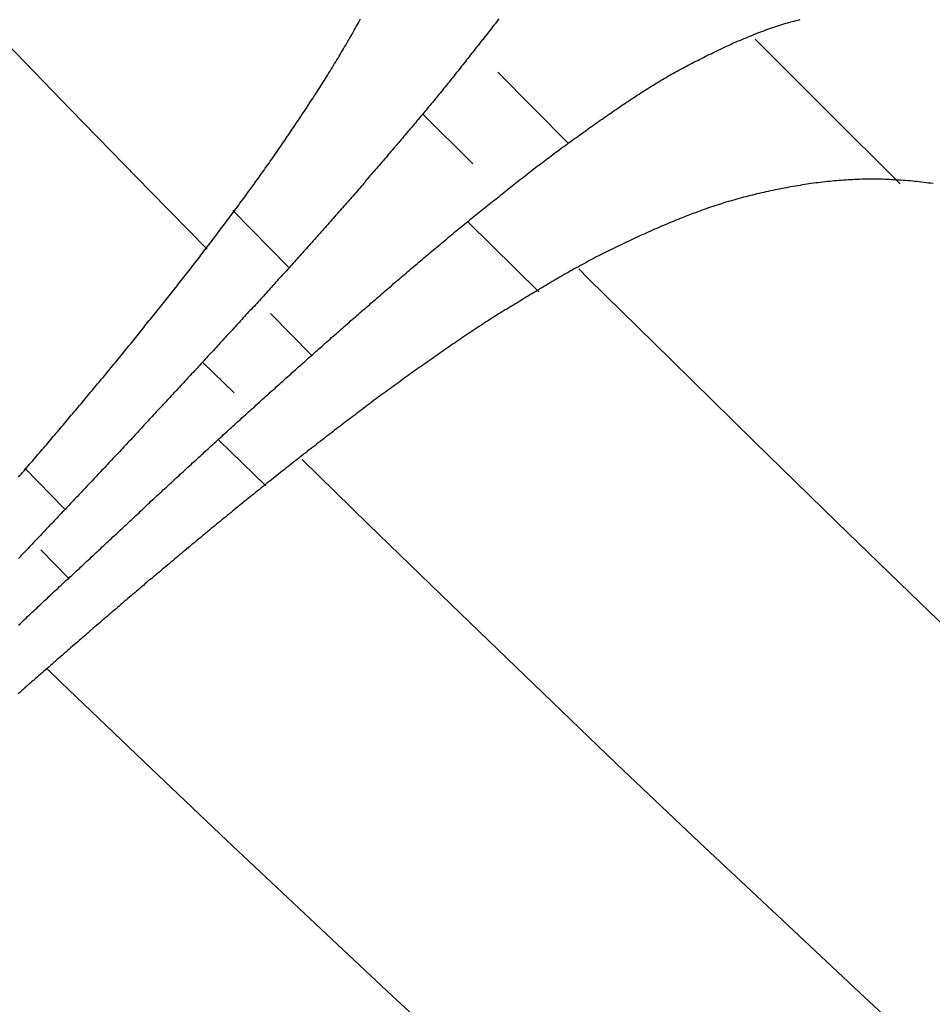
# Model space of a CAD drawing. Extents: x 2 to 87, y -108 to 11.
# Tile 26 of 210: x 21.977 to 22.251, y -80.21 to -79.914. Entities that reach past the tile are written whole.
import ezdxf

# ---------------------------------------------------------------- set-up
doc = ezdxf.new("R2010")
doc.units = 0
doc.header["$MEASUREMENT"] = 0
doc.layers.add('12', color=7, linetype='CONTINUOUS')

msp = doc.modelspace()

# ---------------------------------------------------------------- linework, layer by layer
at = {"layer": '12', "color": 62, "linetype": 'Continuous'}
for p, q in [((21.9923, -79.9413), (21.9685, -79.9167)), ((22.1979, -79.92), (22.2197, -79.9418)), ((22.1418, -79.9514), (22.1206, -79.93)), ((22.0163, -79.9658), (21.9923, -79.9413)), ((22.098, -79.9425), (22.1131, -79.9575)), ((22.2197, -79.9418), (22.2415, -79.9635)), ((22.0333, -79.9831), (22.0163, -79.9658)), ((22.0577, -79.9885), (22.041, -79.9715)), ((22.1117, -79.975), (22.1329, -79.9959)), ((22.1449, -79.989), (22.1478, -79.9919)), ((22.1478, -79.9919), (22.1727, -80.0164)), ((22.0646, -80.015), (22.0523, -80.0025)), ((22.032, -80.0172), (22.0414, -80.0263)), ((22.1727, -80.0164), (22.1976, -80.0409)), ((22.0368, -80.0405), (22.0509, -80.0542)), ((22.1976, -80.0409), (22.2226, -80.0652)), ((22.0618, -80.0463), (22.0818, -80.0658)), ((21.9904, -80.0611), (21.9785, -80.0489)), ((22.2226, -80.0652), (22.2475, -80.0894)), ((22.0818, -80.0658), (22.1066, -80.0899)), ((21.9915, -80.0818), (21.9833, -80.0734)), ((22.1066, -80.0899), (22.1315, -80.1139)), ((22.2475, -80.0894), (22.2724, -80.1134)), ((21.9852, -80.1092), (21.9893, -80.1132)), ((21.9893, -80.1132), (22.0142, -80.137)), ((22.1315, -80.1139), (22.1563, -80.1377)), ((22.0142, -80.137), (22.0392, -80.1607)), ((22.1563, -80.1377), (22.1812, -80.1613)), ((22.0392, -80.1607), (22.0641, -80.1842)), ((22.1812, -80.1613), (22.2061, -80.1847)), ((22.0641, -80.1842), (22.089, -80.2075)), ((22.2061, -80.1847), (22.2309, -80.2079)), ((22.089, -80.2075), (22.114, -80.2305)), ((22.2309, -80.2079), (22.2558, -80.2308))]:
    msp.add_line(p, q, dxfattribs=at)
for points in [[(22.0671, -79.9346), (22.0674, -79.9341), (22.0678, -79.9335), (22.0681, -79.933), (22.0685, -79.9324), (22.0688, -79.9319), (22.0692, -79.9313), (22.0695, -79.9308), (22.0698, -79.9302), (22.0702, -79.9297), (22.0705, -79.9291), (22.0709, -79.9286), (22.0712, -79.928), (22.0715, -79.9274), (22.0719, -79.9269), (22.0722, -79.9263), (22.0726, -79.9258), (22.0729, -79.9252), (22.0732, -79.9247), (22.0735, -79.9241), (22.0739, -79.9235), (22.0742, -79.923), (22.0745, -79.9224), (22.0749, -79.9219), (22.0752, -79.9213), (22.0755, -79.9207), (22.0758, -79.9202), (22.0761, -79.9196), (22.0765, -79.919), (22.0768, -79.9185), (22.0771, -79.9179), (22.0774, -79.9173), (22.0777, -79.9168), (22.078, -79.9162), (22.0784, -79.9156), (22.0787, -79.9151), (22.079, -79.9145), (22.0793, -79.9139)], [(22.1209, -79.9139), (22.1205, -79.9144), (22.1202, -79.9149), (22.1198, -79.9154), (22.1194, -79.9158), (22.119, -79.9163), (22.1187, -79.9168), (22.1183, -79.9173), (22.1179, -79.9178), (22.1176, -79.9182), (22.1172, -79.9187), (22.1168, -79.9192), (22.1164, -79.9197), (22.1161, -79.9202), (22.1157, -79.9206), (22.1153, -79.9211), (22.115, -79.9216), (22.1146, -79.9221), (22.1142, -79.9225), (22.1138, -79.923), (22.1135, -79.9235), (22.1131, -79.924), (22.1127, -79.9244), (22.1123, -79.9249)], [(22.1987, -79.9181), (22.1993, -79.9179), (22.1999, -79.9177), (22.2005, -79.9175), (22.2011, -79.9172), (22.2017, -79.917), (22.2023, -79.9168), (22.2029, -79.9166), (22.2035, -79.9164), (22.2041, -79.9162), (22.2047, -79.916), (22.2053, -79.9158), (22.2059, -79.9156), (22.2065, -79.9154), (22.2071, -79.9152), (22.2077, -79.9151), (22.2083, -79.9149), (22.209, -79.9147), (22.2096, -79.9146), (22.2102, -79.9144), (22.2108, -79.9143), (22.2114, -79.9141)], [(22.1436, -79.9499), (22.1442, -79.9496), (22.1447, -79.9492), (22.1452, -79.9488), (22.1457, -79.9485), (22.1462, -79.9481), (22.1468, -79.9477), (22.1473, -79.9474), (22.1478, -79.947), (22.1483, -79.9466), (22.1488, -79.9463), (22.1494, -79.9459), (22.1499, -79.9455), (22.1504, -79.9452), (22.1509, -79.9448), (22.1514, -79.9444), (22.152, -79.9441), (22.1525, -79.9437), (22.153, -79.9434), (22.1535, -79.943), (22.1541, -79.9426), (22.1546, -79.9423), (22.1551, -79.9419), (22.1556, -79.9415), (22.1562, -79.9412), (22.1567, -79.9408), (22.1572, -79.9405), (22.1577, -79.9401), (22.1583, -79.9397), (22.1588, -79.9394), (22.1593, -79.939), (22.1599, -79.9387), (22.1604, -79.9383), (22.1609, -79.938), (22.1615, -79.9376), (22.162, -79.9373), (22.1625, -79.9369), (22.1631, -79.9366), (22.1636, -79.9362), (22.1641, -79.9359), (22.1647, -79.9355), (22.1652, -79.9352), (22.1657, -79.9349), (22.1663, -79.9345), (22.1668, -79.9342), (22.1674, -79.9339), (22.1679, -79.9335), (22.1684, -79.9332), (22.169, -79.9329), (22.1695, -79.9325), (22.1701, -79.9322), (22.1706, -79.9319), (22.1712, -79.9316), (22.1717, -79.9312), (22.1723, -79.9309), (22.1728, -79.9306), (22.1734, -79.9303), (22.1739, -79.93), (22.1745, -79.9297), (22.175, -79.9294), (22.1756, -79.9291), (22.1762, -79.9288), (22.1767, -79.9285), (22.1773, -79.9282), (22.1778, -79.9279), (22.1784, -79.9276), (22.179, -79.9273), (22.1795, -79.927), (22.1801, -79.9267), (22.1807, -79.9265), (22.1812, -79.9262), (22.1818, -79.9259), (22.1824, -79.9256), (22.1829, -79.9253), (22.1835, -79.925), (22.1841, -79.9247), (22.1847, -79.9245), (22.1852, -79.9242), (22.1858, -79.9239), (22.1864, -79.9236), (22.187, -79.9233), (22.1875, -79.9231), (22.1881, -79.9228), (22.1887, -79.9225), (22.1893, -79.9222), (22.1899, -79.922), (22.1905, -79.9217), (22.191, -79.9214), (22.1916, -79.9211), (22.1922, -79.9209), (22.1928, -79.9206), (22.1934, -79.9204), (22.194, -79.9201), (22.1946, -79.9198), (22.1952, -79.9196), (22.1958, -79.9193), (22.1963, -79.9191), (22.1969, -79.9189), (22.1975, -79.9186), (22.1981, -79.9184), (22.1987, -79.9181)], [(22.1123, -79.9249), (22.112, -79.9254), (22.1116, -79.9259), (22.1112, -79.9263), (22.1109, -79.9268), (22.1105, -79.9273), (22.1101, -79.9278), (22.1097, -79.9282), (22.1094, -79.9287), (22.109, -79.9292), (22.1086, -79.9297), (22.1082, -79.9301), (22.1078, -79.9306), (22.1075, -79.9311), (22.1071, -79.9316), (22.1067, -79.932), (22.1063, -79.9325), (22.106, -79.933), (22.1056, -79.9334), (22.1052, -79.9339), (22.1048, -79.9344), (22.1044, -79.9348), (22.1041, -79.9353), (22.1037, -79.9358), (22.1033, -79.9363), (22.1029, -79.9367), (22.1025, -79.9372), (22.1021, -79.9377), (22.1018, -79.9381), (22.1014, -79.9386), (22.101, -79.9391), (22.1006, -79.9395), (22.1002, -79.94), (22.0998, -79.9404), (22.0994, -79.9409), (22.0991, -79.9414), (22.0987, -79.9418), (22.0983, -79.9423), (22.0979, -79.9428), (22.0975, -79.9432), (22.0971, -79.9437), (22.0967, -79.9442), (22.0963, -79.9446), (22.096, -79.9451), (22.0956, -79.9455), (22.0952, -79.946), (22.0948, -79.9465), (22.0944, -79.9469), (22.094, -79.9474), (22.0936, -79.9478), (22.0932, -79.9483), (22.0928, -79.9488), (22.0924, -79.9492), (22.0921, -79.9497), (22.0917, -79.9501), (22.0913, -79.9506), (22.0909, -79.9511), (22.0905, -79.9515), (22.0901, -79.952), (22.0897, -79.9524), (22.0893, -79.9529), (22.0889, -79.9534), (22.0885, -79.9538), (22.0881, -79.9543), (22.0877, -79.9547), (22.0874, -79.9552), (22.087, -79.9557), (22.0866, -79.9561), (22.0862, -79.9566), (22.0858, -79.957), (22.0854, -79.9575), (22.085, -79.958), (22.0846, -79.9584), (22.0842, -79.9589), (22.0838, -79.9593), (22.0834, -79.9598), (22.083, -79.9602), (22.0826, -79.9607), (22.0822, -79.9611), (22.0818, -79.9616), (22.0814, -79.9621), (22.081, -79.9625), (22.0807, -79.963), (22.0803, -79.9634), (22.0799, -79.9639), (22.0795, -79.9643), (22.0791, -79.9648), (22.0787, -79.9652), (22.0783, -79.9657), (22.0779, -79.9662), (22.0775, -79.9666), (22.0771, -79.9671), (22.0767, -79.9675), (22.0763, -79.968), (22.0759, -79.9684), (22.0755, -79.9689), (22.0751, -79.9693), (22.0747, -79.9698), (22.0743, -79.9702), (22.0739, -79.9707), (22.0735, -79.9711)], [(22.0295, -79.9874), (22.0299, -79.9869), (22.0303, -79.9864), (22.0307, -79.9859), (22.0311, -79.9854), (22.0314, -79.9849), (22.0318, -79.9844), (22.0322, -79.9838), (22.0326, -79.9833), (22.033, -79.9828), (22.0334, -79.9823), (22.0338, -79.9818), (22.0342, -79.9813), (22.0346, -79.9808), (22.035, -79.9802), (22.0354, -79.9797), (22.0358, -79.9792), (22.0362, -79.9787), (22.0365, -79.9782), (22.0369, -79.9777), (22.0373, -79.9771), (22.0377, -79.9766), (22.0381, -79.9761), (22.0385, -79.9756), (22.0389, -79.9751), (22.0393, -79.9745), (22.0397, -79.974), (22.0401, -79.9735), (22.0404, -79.973), (22.0408, -79.9725), (22.0412, -79.972), (22.0416, -79.9714), (22.042, -79.9709), (22.0424, -79.9704), (22.0428, -79.9699), (22.0431, -79.9693), (22.0435, -79.9688), (22.0439, -79.9683), (22.0443, -79.9678), (22.0447, -79.9673), (22.0451, -79.9667), (22.0454, -79.9662), (22.0458, -79.9657), (22.0462, -79.9652), (22.0466, -79.9646), (22.047, -79.9641), (22.0474, -79.9636), (22.0477, -79.9631), (22.0481, -79.9625), (22.0485, -79.962), (22.0489, -79.9615), (22.0492, -79.961), (22.0496, -79.9604), (22.05, -79.9599), (22.0504, -79.9594), (22.0507, -79.9588), (22.0511, -79.9583), (22.0515, -79.9578), (22.0519, -79.9573), (22.0522, -79.9567), (22.0526, -79.9562), (22.053, -79.9557), (22.0534, -79.9551), (22.0537, -79.9546), (22.0541, -79.9541), (22.0545, -79.9535), (22.0548, -79.953), (22.0552, -79.9525), (22.0556, -79.9519), (22.0559, -79.9514), (22.0563, -79.9509), (22.0567, -79.9503), (22.057, -79.9498), (22.0574, -79.9492), (22.0578, -79.9487), (22.0581, -79.9482), (22.0585, -79.9476), (22.0588, -79.9471), (22.0592, -79.9466), (22.0596, -79.946), (22.0599, -79.9455), (22.0603, -79.9449), (22.0607, -79.9444), (22.061, -79.9439), (22.0614, -79.9433), (22.0617, -79.9428), (22.0621, -79.9422), (22.0625, -79.9417), (22.0628, -79.9412), (22.0632, -79.9406), (22.0635, -79.9401), (22.0639, -79.9395), (22.0642, -79.939), (22.0646, -79.9384), (22.065, -79.9379), (22.0653, -79.9373), (22.0657, -79.9368), (22.066, -79.9363), (22.0664, -79.9357), (22.0667, -79.9352), (22.0671, -79.9346)], [(22.0941, -79.9894), (22.0945, -79.989), (22.095, -79.9886), (22.0955, -79.9882), (22.096, -79.9878), (22.0965, -79.9874), (22.0969, -79.987), (22.0974, -79.9866), (22.0979, -79.9862), (22.0984, -79.9857), (22.0989, -79.9853), (22.0994, -79.9849), (22.0999, -79.9845), (22.1003, -79.9841), (22.1008, -79.9837), (22.1013, -79.9833), (22.1018, -79.9829), (22.1023, -79.9825), (22.1028, -79.9821), (22.1033, -79.9817), (22.1037, -79.9813), (22.1042, -79.9809), (22.1047, -79.9805), (22.1052, -79.9801), (22.1057, -79.9796), (22.1062, -79.9792), (22.1067, -79.9788), (22.1072, -79.9784), (22.1076, -79.978), (22.1081, -79.9776), (22.1086, -79.9772), (22.1091, -79.9768), (22.1096, -79.9764), (22.1101, -79.976), (22.1106, -79.9756), (22.1111, -79.9752), (22.1116, -79.9748), (22.1121, -79.9744), (22.1125, -79.974), (22.113, -79.9736), (22.1135, -79.9732), (22.114, -79.9728), (22.1145, -79.9724), (22.115, -79.972), (22.1155, -79.9716), (22.116, -79.9712), (22.1165, -79.9708), (22.117, -79.9704), (22.1175, -79.97), (22.118, -79.9696), (22.1185, -79.9692), (22.119, -79.9688), (22.1195, -79.9684), (22.12, -79.9681), (22.1205, -79.9677), (22.121, -79.9673), (22.1214, -79.9669), (22.1219, -79.9665), (22.1224, -79.9661), (22.1229, -79.9657), (22.1234, -79.9653), (22.1239, -79.9649), (22.1244, -79.9645), (22.1249, -79.9641), (22.1254, -79.9637), (22.1259, -79.9633), (22.1264, -79.9629), (22.1269, -79.9625), (22.1274, -79.9621), (22.1279, -79.9618), (22.1284, -79.9614), (22.1289, -79.961), (22.1294, -79.9606), (22.1299, -79.9602), (22.1304, -79.9598), (22.1309, -79.9594), (22.1314, -79.959), (22.1319, -79.9586), (22.1324, -79.9582), (22.1329, -79.9579), (22.1334, -79.9575), (22.134, -79.9571), (22.1345, -79.9567), (22.135, -79.9563), (22.1355, -79.9559), (22.136, -79.9556), (22.1365, -79.9552), (22.137, -79.9548), (22.1375, -79.9544), (22.138, -79.954), (22.1385, -79.9537), (22.139, -79.9533), (22.1395, -79.9529), (22.14, -79.9525), (22.1406, -79.9522), (22.1411, -79.9518), (22.1416, -79.9514), (22.1421, -79.951), (22.1426, -79.9507), (22.1431, -79.9503), (22.1436, -79.9499)], [(22.241, -79.9624), (22.2403, -79.9623), (22.2396, -79.9623), (22.239, -79.9623), (22.2383, -79.9622), (22.2376, -79.9622), (22.2369, -79.9622), (22.2362, -79.9621), (22.2355, -79.9621), (22.2348, -79.9621), (22.2341, -79.9621), (22.2334, -79.9621), (22.2328, -79.9621), (22.2321, -79.9621), (22.2314, -79.9621), (22.2307, -79.9621), (22.23, -79.9621), (22.2293, -79.9622), (22.2286, -79.9622), (22.2279, -79.9622), (22.2273, -79.9623), (22.2266, -79.9623), (22.2259, -79.9623), (22.2252, -79.9624), (22.2245, -79.9624), (22.2238, -79.9625), (22.2231, -79.9625), (22.2224, -79.9626), (22.2217, -79.9626), (22.2211, -79.9627), (22.2204, -79.9628), (22.2197, -79.9628), (22.219, -79.9629), (22.2183, -79.963), (22.2176, -79.9631), (22.2169, -79.9632), (22.2162, -79.9632), (22.2155, -79.9633), (22.2148, -79.9634), (22.2141, -79.9635), (22.2135, -79.9636), (22.2128, -79.9637), (22.2121, -79.9638), (22.2114, -79.964), (22.2107, -79.9641), (22.21, -79.9642), (22.2093, -79.9643), (22.2086, -79.9644), (22.208, -79.9645), (22.2073, -79.9647), (22.2066, -79.9648), (22.2059, -79.9649), (22.2052, -79.9651), (22.2045, -79.9652), (22.2039, -79.9653), (22.2032, -79.9655), (22.2025, -79.9656), (22.2018, -79.9658), (22.2011, -79.9659), (22.2005, -79.9661), (22.1998, -79.9662), (22.1991, -79.9664), (22.1984, -79.9665), (22.1978, -79.9667), (22.1971, -79.9669), (22.1964, -79.967), (22.1958, -79.9672), (22.1951, -79.9674), (22.1944, -79.9675), (22.1938, -79.9677), (22.1931, -79.9679), (22.1924, -79.9681), (22.1918, -79.9683), (22.1911, -79.9685), (22.1904, -79.9687), (22.1898, -79.9688), (22.1891, -79.969), (22.1885, -79.9692), (22.1878, -79.9695), (22.1871, -79.9697), (22.1865, -79.9699), (22.1858, -79.9701), (22.1852, -79.9703), (22.1845, -79.9705), (22.1839, -79.9707), (22.1832, -79.971), (22.1826, -79.9712), (22.1819, -79.9714), (22.1813, -79.9717), (22.1806, -79.9719), (22.18, -79.9722), (22.1793, -79.9724), (22.1787, -79.9726), (22.178, -79.9729), (22.1774, -79.9731), (22.1767, -79.9734), (22.1761, -79.9737), (22.1754, -79.9739), (22.1748, -79.9742), (22.1741, -79.9744), (22.1735, -79.9747)], [(22.2514, -79.9634), (22.2507, -79.9633), (22.25, -79.9633), (22.2493, -79.9632), (22.2486, -79.9631), (22.2479, -79.963), (22.2472, -79.9629), (22.2465, -79.9628), (22.2458, -79.9628), (22.2452, -79.9627), (22.2445, -79.9626), (22.2438, -79.9626), (22.2431, -79.9625), (22.2424, -79.9625), (22.2417, -79.9624), (22.241, -79.9624)], [(22.0735, -79.9711), (22.0731, -79.9716), (22.0727, -79.972), (22.0723, -79.9725), (22.0719, -79.9729), (22.0715, -79.9734), (22.0711, -79.9739), (22.0707, -79.9743), (22.0703, -79.9748), (22.0699, -79.9752), (22.0695, -79.9757), (22.0691, -79.9761), (22.0687, -79.9766), (22.0683, -79.977), (22.0679, -79.9775), (22.0675, -79.9779), (22.0671, -79.9784), (22.0667, -79.9788), (22.0663, -79.9793), (22.0659, -79.9797), (22.0655, -79.9802), (22.0651, -79.9806), (22.0647, -79.9811), (22.0643, -79.9815), (22.0639, -79.982), (22.0635, -79.9824), (22.0631, -79.9829), (22.0627, -79.9833), (22.0623, -79.9837), (22.0619, -79.9842), (22.0615, -79.9846), (22.0611, -79.9851), (22.0607, -79.9855), (22.0603, -79.986), (22.0599, -79.9864), (22.0595, -79.9869), (22.0591, -79.9873), (22.0587, -79.9878), (22.0583, -79.9882), (22.0579, -79.9887), (22.0575, -79.9891), (22.0571, -79.9896), (22.0567, -79.99), (22.0562, -79.9905), (22.0558, -79.9909), (22.0554, -79.9914), (22.055, -79.9918), (22.0546, -79.9922), (22.0542, -79.9927), (22.0538, -79.9931), (22.0534, -79.9936), (22.053, -79.994), (22.0526, -79.9945), (22.0522, -79.9949), (22.0518, -79.9954), (22.0514, -79.9958), (22.051, -79.9963), (22.0506, -79.9967), (22.0502, -79.9972), (22.0498, -79.9976), (22.0494, -79.998), (22.049, -79.9985), (22.0486, -79.9989), (22.0482, -79.9994), (22.0478, -79.9998), (22.0474, -80.0003), (22.0469, -80.0007), (22.0465, -80.0012), (22.0461, -80.0016), (22.0457, -80.002), (22.0453, -80.0025), (22.0449, -80.0029), (22.0445, -80.0034), (22.0441, -80.0038), (22.0437, -80.0043), (22.0433, -80.0047), (22.0429, -80.0052), (22.0425, -80.0056), (22.0421, -80.006), (22.0417, -80.0065), (22.0413, -80.0069), (22.0409, -80.0074), (22.0405, -80.0078), (22.04, -80.0083), (22.0396, -80.0087), (22.0392, -80.0091), (22.0388, -80.0096), (22.0384, -80.01), (22.038, -80.0105), (22.0376, -80.0109), (22.0372, -80.0113), (22.0368, -80.0118), (22.0364, -80.0122), (22.036, -80.0127), (22.0356, -80.0131), (22.0352, -80.0136), (22.0348, -80.014), (22.0344, -80.0144), (22.0339, -80.0149), (22.0335, -80.0153), (22.0331, -80.0158)], [(22.1735, -79.9747), (22.1728, -79.975), (22.1722, -79.9752), (22.1716, -79.9755), (22.1709, -79.9758), (22.1703, -79.976), (22.1696, -79.9763), (22.169, -79.9766), (22.1684, -79.9769), (22.1677, -79.9771), (22.1671, -79.9774), (22.1665, -79.9777), (22.1658, -79.978), (22.1652, -79.9783), (22.1646, -79.9786), (22.1639, -79.9788), (22.1633, -79.9791), (22.1627, -79.9794), (22.162, -79.9797), (22.1614, -79.98), (22.1608, -79.9803), (22.1602, -79.9806), (22.1595, -79.9809), (22.1589, -79.9812), (22.1583, -79.9815), (22.1577, -79.9818), (22.157, -79.9821), (22.1564, -79.9824), (22.1558, -79.9827), (22.1552, -79.983), (22.1545, -79.9833), (22.1539, -79.9836), (22.1533, -79.9839), (22.1527, -79.9842), (22.1521, -79.9845), (22.1515, -79.9848), (22.1509, -79.9851), (22.1502, -79.9854), (22.1496, -79.9858), (22.149, -79.9861), (22.1484, -79.9864), (22.1478, -79.9867), (22.1472, -79.9871), (22.1466, -79.9874), (22.146, -79.9877), (22.1454, -79.988), (22.1448, -79.9884), (22.1441, -79.9887), (22.1435, -79.989), (22.1429, -79.9894), (22.1423, -79.9897), (22.1417, -79.9901), (22.1411, -79.9904), (22.1405, -79.9907), (22.1399, -79.9911), (22.1393, -79.9914), (22.1387, -79.9918), (22.1381, -79.9921), (22.1375, -79.9925), (22.1369, -79.9928), (22.1363, -79.9932), (22.1357, -79.9935), (22.1352, -79.9939), (22.1346, -79.9942), (22.134, -79.9946), (22.1334, -79.9949), (22.1328, -79.9953), (22.1322, -79.9957), (22.1316, -79.996), (22.131, -79.9964), (22.1304, -79.9967), (22.1298, -79.9971), (22.1292, -79.9974), (22.1286, -79.9978), (22.128, -79.9982), (22.1275, -79.9985), (22.1269, -79.9989), (22.1263, -79.9993), (22.1257, -79.9996), (22.1251, -80), (22.1245, -80.0003), (22.1239, -80.0007), (22.1234, -80.0011), (22.1228, -80.0014), (22.1222, -80.0018), (22.1216, -80.0022), (22.121, -80.0025), (22.1204, -80.0029), (22.1198, -80.0033), (22.1193, -80.0036), (22.1187, -80.004), (22.1181, -80.0044), (22.1175, -80.0048), (22.1169, -80.0051), (22.1164, -80.0055), (22.1158, -80.0059), (22.1152, -80.0063), (22.1146, -80.0066), (22.1141, -80.007), (22.1135, -80.0074), (22.1129, -80.0078)], [(21.9887, -80.0375), (21.9891, -80.037), (21.9895, -80.0365), (21.99, -80.036), (21.9904, -80.0355), (21.9908, -80.035), (21.9912, -80.0345), (21.9916, -80.034), (21.992, -80.0335), (21.9924, -80.033), (21.9929, -80.0325), (21.9933, -80.032), (21.9937, -80.0316), (21.9941, -80.0311), (21.9945, -80.0306), (21.9949, -80.0301), (21.9954, -80.0296), (21.9958, -80.0291), (21.9962, -80.0286), (21.9966, -80.0281), (21.997, -80.0276), (21.9974, -80.0271), (21.9978, -80.0266), (21.9982, -80.0261), (21.9987, -80.0256), (21.9991, -80.0251), (21.9995, -80.0246), (21.9999, -80.0241), (22.0003, -80.0236), (22.0007, -80.0232), (22.0011, -80.0227), (22.0015, -80.0222), (22.002, -80.0217), (22.0024, -80.0212), (22.0028, -80.0207), (22.0032, -80.0202), (22.0036, -80.0197), (22.004, -80.0192), (22.0044, -80.0187), (22.0048, -80.0182), (22.0052, -80.0177), (22.0057, -80.0172), (22.0061, -80.0167), (22.0065, -80.0162), (22.0069, -80.0157), (22.0073, -80.0152), (22.0077, -80.0147), (22.0081, -80.0142), (22.0085, -80.0137), (22.0089, -80.0132), (22.0093, -80.0127), (22.0097, -80.0122), (22.0102, -80.0117), (22.0106, -80.0112), (22.011, -80.0107), (22.0114, -80.0102), (22.0118, -80.0097), (22.0122, -80.0092), (22.0126, -80.0087), (22.013, -80.0082), (22.0134, -80.0077), (22.0138, -80.0072), (22.0142, -80.0067), (22.0146, -80.0062), (22.015, -80.0057), (22.0154, -80.0052), (22.0158, -80.0047), (22.0163, -80.0042), (22.0167, -80.0037), (22.0171, -80.0032), (22.0175, -80.0027), (22.0179, -80.0022), (22.0183, -80.0017), (22.0187, -80.0011), (22.0191, -80.0006), (22.0195, -80.0001), (22.0199, -79.9996), (22.0203, -79.9991), (22.0207, -79.9986), (22.0211, -79.9981), (22.0215, -79.9976), (22.0219, -79.9971), (22.0223, -79.9966), (22.0227, -79.9961), (22.0231, -79.9956), (22.0235, -79.9951), (22.0239, -79.9946), (22.0243, -79.9941), (22.0247, -79.9935), (22.0251, -79.993), (22.0255, -79.9925), (22.0259, -79.992), (22.0263, -79.9915), (22.0267, -79.991), (22.0271, -79.9905), (22.0275, -79.99), (22.0279, -79.9895), (22.0283, -79.989), (22.0287, -79.9884), (22.0291, -79.9879), (22.0295, -79.9874)], [(22.0466, -80.0312), (22.0471, -80.0308), (22.0476, -80.0304), (22.048, -80.0299), (22.0485, -80.0295), (22.049, -80.0291), (22.0494, -80.0287), (22.0499, -80.0282), (22.0504, -80.0278), (22.0508, -80.0274), (22.0513, -80.027), (22.0518, -80.0266), (22.0522, -80.0261), (22.0527, -80.0257), (22.0532, -80.0253), (22.0537, -80.0249), (22.0541, -80.0244), (22.0546, -80.024), (22.0551, -80.0236), (22.0555, -80.0232), (22.056, -80.0228), (22.0565, -80.0223), (22.0569, -80.0219), (22.0574, -80.0215), (22.0579, -80.0211), (22.0584, -80.0207), (22.0588, -80.0202), (22.0593, -80.0198), (22.0598, -80.0194), (22.0602, -80.019), (22.0607, -80.0185), (22.0612, -80.0181), (22.0617, -80.0177), (22.0621, -80.0173), (22.0626, -80.0169), (22.0631, -80.0164), (22.0635, -80.016), (22.064, -80.0156), (22.0645, -80.0152), (22.065, -80.0148), (22.0654, -80.0144), (22.0659, -80.0139), (22.0664, -80.0135), (22.0668, -80.0131), (22.0673, -80.0127), (22.0678, -80.0123), (22.0683, -80.0118), (22.0687, -80.0114), (22.0692, -80.011), (22.0697, -80.0106), (22.0702, -80.0102), (22.0706, -80.0097), (22.0711, -80.0093), (22.0716, -80.0089), (22.0721, -80.0085), (22.0725, -80.0081), (22.073, -80.0077), (22.0735, -80.0072), (22.074, -80.0068), (22.0744, -80.0064), (22.0749, -80.006), (22.0754, -80.0056), (22.0759, -80.0052), (22.0763, -80.0047), (22.0768, -80.0043), (22.0773, -80.0039), (22.0778, -80.0035), (22.0782, -80.0031), (22.0787, -80.0027), (22.0792, -80.0022), (22.0797, -80.0018), (22.0801, -80.0014), (22.0806, -80.001), (22.0811, -80.0006), (22.0816, -80.0002), (22.0821, -79.9998), (22.0825, -79.9993), (22.083, -79.9989), (22.0835, -79.9985), (22.084, -79.9981), (22.0844, -79.9977), (22.0849, -79.9973), (22.0854, -79.9969), (22.0859, -79.9964), (22.0864, -79.996), (22.0868, -79.9956), (22.0873, -79.9952), (22.0878, -79.9948), (22.0883, -79.9944), (22.0888, -79.994), (22.0892, -79.9935), (22.0897, -79.9931), (22.0902, -79.9927), (22.0907, -79.9923), (22.0912, -79.9919), (22.0916, -79.9915), (22.0921, -79.9911), (22.0926, -79.9907), (22.0931, -79.9903), (22.0936, -79.9898), (22.0941, -79.9894)], [(22.1129, -80.0078), (22.1123, -80.0082), (22.1118, -80.0085), (22.1112, -80.0089), (22.1106, -80.0093), (22.11, -80.0097), (22.1095, -80.0101), (22.1089, -80.0105), (22.1083, -80.0109), (22.1078, -80.0113), (22.1072, -80.0116), (22.1066, -80.012), (22.1061, -80.0124), (22.1055, -80.0128), (22.1049, -80.0132), (22.1044, -80.0136), (22.1038, -80.014), (22.1032, -80.0144), (22.1027, -80.0148), (22.1021, -80.0152), (22.1015, -80.0156), (22.101, -80.016), (22.1004, -80.0164), (22.0998, -80.0168), (22.0993, -80.0172), (22.0987, -80.0176), (22.0981, -80.018), (22.0976, -80.0184), (22.097, -80.0187), (22.0965, -80.0191), (22.0959, -80.0195), (22.0953, -80.0199), (22.0948, -80.0203), (22.0942, -80.0207), (22.0937, -80.0211), (22.0931, -80.0215), (22.0925, -80.0219), (22.092, -80.0223), (22.0914, -80.0228), (22.0909, -80.0232), (22.0903, -80.0236), (22.0897, -80.024), (22.0892, -80.0244), (22.0886, -80.0248), (22.0881, -80.0252), (22.0875, -80.0256), (22.087, -80.026), (22.0864, -80.0264), (22.0858, -80.0268), (22.0853, -80.0272), (22.0847, -80.0276), (22.0842, -80.028), (22.0836, -80.0284), (22.0831, -80.0288), (22.0825, -80.0293), (22.082, -80.0297), (22.0814, -80.0301), (22.0809, -80.0305), (22.0803, -80.0309), (22.0798, -80.0313), (22.0792, -80.0317), (22.0787, -80.0321), (22.0781, -80.0325), (22.0776, -80.033), (22.077, -80.0334), (22.0765, -80.0338), (22.0759, -80.0342), (22.0754, -80.0346), (22.0748, -80.035), (22.0743, -80.0354), (22.0737, -80.0359), (22.0732, -80.0363), (22.0726, -80.0367), (22.0721, -80.0371), (22.0715, -80.0375), (22.071, -80.038), (22.0705, -80.0384), (22.0699, -80.0388), (22.0694, -80.0392), (22.0688, -80.0396), (22.0683, -80.0401), (22.0677, -80.0405), (22.0672, -80.0409), (22.0666, -80.0413), (22.0661, -80.0417), (22.0656, -80.0422), (22.065, -80.0426), (22.0645, -80.043), (22.0639, -80.0434), (22.0634, -80.0438), (22.0629, -80.0443), (22.0623, -80.0447), (22.0618, -80.0451), (22.0612, -80.0455), (22.0607, -80.046), (22.0602, -80.0464), (22.0596, -80.0468), (22.0591, -80.0472), (22.0585, -80.0477), (22.058, -80.0481), (22.0575, -80.0485)], [(22.0331, -80.0158), (22.0327, -80.0162), (22.0323, -80.0167), (22.0319, -80.0171), (22.0315, -80.0175), (22.0311, -80.018), (22.0307, -80.0184), (22.0303, -80.0189), (22.0299, -80.0193), (22.0295, -80.0197), (22.0291, -80.0202), (22.0286, -80.0206), (22.0282, -80.0211), (22.0278, -80.0215), (22.0274, -80.0219), (22.027, -80.0224), (22.0266, -80.0228), (22.0262, -80.0233), (22.0258, -80.0237), (22.0254, -80.0241), (22.025, -80.0246), (22.0246, -80.025), (22.0242, -80.0255), (22.0238, -80.0259), (22.0233, -80.0263), (22.0229, -80.0268), (22.0225, -80.0272), (22.0221, -80.0277), (22.0217, -80.0281), (22.0213, -80.0285), (22.0209, -80.029), (22.0205, -80.0294), (22.0201, -80.0298), (22.0197, -80.0303), (22.0193, -80.0307), (22.0188, -80.0312), (22.0184, -80.0316), (22.018, -80.032), (22.0176, -80.0325), (22.0172, -80.0329), (22.0168, -80.0334), (22.0164, -80.0338), (22.016, -80.0342), (22.0156, -80.0347), (22.0152, -80.0351), (22.0148, -80.0355), (22.0143, -80.036), (22.0139, -80.0364), (22.0135, -80.0369), (22.0131, -80.0373), (22.0127, -80.0377), (22.0123, -80.0382), (22.0119, -80.0386), (22.0115, -80.039), (22.0111, -80.0395), (22.0107, -80.0399), (22.0103, -80.0404), (22.0098, -80.0408), (22.0094, -80.0412), (22.009, -80.0417), (22.0086, -80.0421), (22.0082, -80.0425), (22.0078, -80.043), (22.0074, -80.0434), (22.007, -80.0439), (22.0066, -80.0443), (22.0062, -80.0447), (22.0057, -80.0452), (22.0053, -80.0456), (22.0049, -80.046), (22.0045, -80.0465), (22.0041, -80.0469), (22.0037, -80.0473), (22.0033, -80.0478), (22.0029, -80.0482), (22.0025, -80.0487), (22.0021, -80.0491), (22.0016, -80.0495), (22.0012, -80.05), (22.0008, -80.0504), (22.0004, -80.0508), (22, -80.0513), (21.9996, -80.0517), (21.9992, -80.0521), (21.9988, -80.0526), (21.9984, -80.053), (21.998, -80.0534), (21.9975, -80.0539), (21.9971, -80.0543), (21.9967, -80.0548), (21.9963, -80.0552), (21.9959, -80.0556), (21.9955, -80.0561), (21.9951, -80.0565), (21.9947, -80.0569), (21.9943, -80.0574), (21.9938, -80.0578), (21.9934, -80.0582), (21.993, -80.0587), (21.9926, -80.0591), (21.9922, -80.0595)], [(22.0004, -80.0738), (22.0008, -80.0734), (22.0013, -80.073), (22.0017, -80.0725), (22.0022, -80.0721), (22.0026, -80.0717), (22.0031, -80.0712), (22.0036, -80.0708), (22.004, -80.0704), (22.0045, -80.07), (22.0049, -80.0695), (22.0054, -80.0691), (22.0059, -80.0687), (22.0063, -80.0683), (22.0068, -80.0678), (22.0072, -80.0674), (22.0077, -80.067), (22.0082, -80.0665), (22.0086, -80.0661), (22.0091, -80.0657), (22.0095, -80.0653), (22.01, -80.0648), (22.0105, -80.0644), (22.0109, -80.064), (22.0114, -80.0635), (22.0118, -80.0631), (22.0123, -80.0627), (22.0128, -80.0623), (22.0132, -80.0618), (22.0137, -80.0614), (22.0141, -80.061), (22.0146, -80.0606), (22.0151, -80.0601), (22.0155, -80.0597), (22.016, -80.0593), (22.0164, -80.0588), (22.0169, -80.0584), (22.0174, -80.058), (22.0178, -80.0576), (22.0183, -80.0571), (22.0188, -80.0567), (22.0192, -80.0563), (22.0197, -80.0559), (22.0201, -80.0554), (22.0206, -80.055), (22.0211, -80.0546), (22.0215, -80.0542), (22.022, -80.0537), (22.0225, -80.0533), (22.0229, -80.0529), (22.0234, -80.0524), (22.0238, -80.052), (22.0243, -80.0516), (22.0248, -80.0512), (22.0252, -80.0507), (22.0257, -80.0503), (22.0262, -80.0499), (22.0266, -80.0495), (22.0271, -80.049), (22.0275, -80.0486), (22.028, -80.0482), (22.0285, -80.0478), (22.0289, -80.0473), (22.0294, -80.0469), (22.0299, -80.0465), (22.0303, -80.0461), (22.0308, -80.0456), (22.0313, -80.0452), (22.0317, -80.0448), (22.0322, -80.0444), (22.0326, -80.0439), (22.0331, -80.0435), (22.0336, -80.0431), (22.034, -80.0427), (22.0345, -80.0422), (22.035, -80.0418), (22.0354, -80.0414), (22.0359, -80.041), (22.0364, -80.0405), (22.0368, -80.0401), (22.0373, -80.0397), (22.0378, -80.0393), (22.0382, -80.0388), (22.0387, -80.0384), (22.0392, -80.038), (22.0396, -80.0376), (22.0401, -80.0371), (22.0406, -80.0367), (22.041, -80.0363), (22.0415, -80.0359), (22.042, -80.0354), (22.0424, -80.035), (22.0429, -80.0346), (22.0434, -80.0342), (22.0438, -80.0337), (22.0443, -80.0333), (22.0448, -80.0329), (22.0452, -80.0325), (22.0457, -80.032), (22.0462, -80.0316), (22.0466, -80.0312)], [(21.9766, -80.0516), (21.977, -80.0511), (21.9774, -80.0507), (21.9778, -80.0502), (21.9783, -80.0497), (21.9787, -80.0492), (21.9791, -80.0487), (21.9795, -80.0482), (21.9799, -80.0477), (21.9804, -80.0472), (21.9808, -80.0468), (21.9812, -80.0463), (21.9816, -80.0458), (21.982, -80.0453), (21.9824, -80.0448), (21.9829, -80.0443), (21.9833, -80.0438), (21.9837, -80.0433), (21.9841, -80.0429), (21.9845, -80.0424), (21.985, -80.0419), (21.9854, -80.0414), (21.9858, -80.0409), (21.9862, -80.0404), (21.9866, -80.0399), (21.987, -80.0394), (21.9875, -80.0389), (21.9879, -80.0384), (21.9883, -80.038), (21.9887, -80.0375)], [(22.0575, -80.0485), (22.0569, -80.0489), (22.0564, -80.0494), (22.0558, -80.0498), (22.0553, -80.0502), (22.0548, -80.0506), (22.0542, -80.0511), (22.0537, -80.0515), (22.0532, -80.0519), (22.0526, -80.0524), (22.0521, -80.0528), (22.0515, -80.0532), (22.051, -80.0536), (22.0505, -80.0541), (22.0499, -80.0545), (22.0494, -80.0549), (22.0489, -80.0554), (22.0483, -80.0558), (22.0478, -80.0562), (22.0473, -80.0567), (22.0467, -80.0571), (22.0462, -80.0575), (22.0457, -80.0579), (22.0451, -80.0584), (22.0446, -80.0588), (22.0441, -80.0592), (22.0435, -80.0597), (22.043, -80.0601), (22.0425, -80.0605), (22.0419, -80.061), (22.0414, -80.0614), (22.0409, -80.0618), (22.0404, -80.0623), (22.0398, -80.0627), (22.0393, -80.0631), (22.0388, -80.0636), (22.0382, -80.064), (22.0377, -80.0644), (22.0372, -80.0649), (22.0366, -80.0653), (22.0361, -80.0657), (22.0356, -80.0662), (22.0351, -80.0666), (22.0345, -80.067), (22.034, -80.0675), (22.0335, -80.0679), (22.0329, -80.0684), (22.0324, -80.0688), (22.0319, -80.0692), (22.0314, -80.0697), (22.0308, -80.0701), (22.0303, -80.0705), (22.0298, -80.071), (22.0293, -80.0714), (22.0287, -80.0718), (22.0282, -80.0723), (22.0277, -80.0727), (22.0271, -80.0732), (22.0266, -80.0736), (22.0261, -80.074), (22.0256, -80.0745), (22.025, -80.0749), (22.0245, -80.0754), (22.024, -80.0758), (22.0235, -80.0762), (22.023, -80.0767), (22.0224, -80.0771), (22.0219, -80.0776), (22.0214, -80.078), (22.0209, -80.0784), (22.0203, -80.0789), (22.0198, -80.0793), (22.0193, -80.0798), (22.0188, -80.0802), (22.0182, -80.0806), (22.0177, -80.0811), (22.0172, -80.0815), (22.0167, -80.082), (22.0162, -80.0824), (22.0156, -80.0828), (22.0151, -80.0833), (22.0146, -80.0837), (22.0141, -80.0842), (22.0135, -80.0846), (22.013, -80.0851), (22.0125, -80.0855), (22.012, -80.0859), (22.0115, -80.0864), (22.0109, -80.0868), (22.0104, -80.0873), (22.0099, -80.0877), (22.0094, -80.0881), (22.0089, -80.0886), (22.0083, -80.089), (22.0078, -80.0895), (22.0073, -80.0899), (22.0068, -80.0904), (22.0063, -80.0908), (22.0058, -80.0913), (22.0052, -80.0917), (22.0047, -80.0921)], [(21.9922, -80.0595), (21.9918, -80.06), (21.9914, -80.0604), (21.991, -80.0608), (21.9906, -80.0613), (21.9902, -80.0617), (21.9897, -80.0621), (21.9893, -80.0626), (21.9889, -80.063), (21.9885, -80.0634), (21.9881, -80.0639), (21.9877, -80.0643), (21.9873, -80.0647), (21.9869, -80.0652), (21.9865, -80.0656), (21.986, -80.066), (21.9856, -80.0665), (21.9852, -80.0669), (21.9848, -80.0673), (21.9844, -80.0678), (21.984, -80.0682), (21.9836, -80.0686), (21.9832, -80.0691), (21.9828, -80.0695), (21.9824, -80.0699), (21.9819, -80.0704), (21.9815, -80.0708), (21.9811, -80.0712), (21.9807, -80.0717), (21.9803, -80.0721), (21.9799, -80.0725), (21.9795, -80.073), (21.9791, -80.0734), (21.9787, -80.0738), (21.9782, -80.0743), (21.9778, -80.0747), (21.9774, -80.0751), (21.977, -80.0756), (21.9766, -80.076)], [(21.9766, -80.0961), (21.9771, -80.0957), (21.9775, -80.0953), (21.978, -80.0948), (21.9784, -80.0944), (21.9789, -80.094), (21.9793, -80.0935), (21.9798, -80.0931), (21.9802, -80.0927), (21.9807, -80.0922), (21.9812, -80.0918), (21.9816, -80.0914), (21.9821, -80.091), (21.9825, -80.0905), (21.983, -80.0901), (21.9834, -80.0897), (21.9839, -80.0892), (21.9843, -80.0888), (21.9848, -80.0884), (21.9853, -80.088), (21.9857, -80.0875), (21.9862, -80.0871), (21.9866, -80.0867), (21.9871, -80.0862), (21.9875, -80.0858), (21.988, -80.0854), (21.9885, -80.085), (21.9889, -80.0845), (21.9894, -80.0841), (21.9898, -80.0837), (21.9903, -80.0832), (21.9907, -80.0828), (21.9912, -80.0824), (21.9917, -80.082), (21.9921, -80.0815), (21.9926, -80.0811), (21.993, -80.0807), (21.9935, -80.0802), (21.9939, -80.0798), (21.9944, -80.0794), (21.9949, -80.079), (21.9953, -80.0785), (21.9958, -80.0781), (21.9962, -80.0777), (21.9967, -80.0772), (21.9971, -80.0768), (21.9976, -80.0764), (21.9981, -80.076), (21.9985, -80.0755), (21.999, -80.0751), (21.9994, -80.0747), (21.9999, -80.0742), (22.0004, -80.0738)], [(22.0047, -80.0921), (22.0042, -80.0926), (22.0037, -80.093), (22.0032, -80.0935), (22.0026, -80.0939), (22.0021, -80.0944), (22.0016, -80.0948), (22.0011, -80.0953), (22.0006, -80.0957), (22.0001, -80.0961), (21.9995, -80.0966), (21.999, -80.097), (21.9985, -80.0975), (21.998, -80.0979), (21.9975, -80.0984), (21.997, -80.0988), (21.9965, -80.0993), (21.9959, -80.0997), (21.9954, -80.1002), (21.9949, -80.1006), (21.9944, -80.1011), (21.9939, -80.1015), (21.9934, -80.1019), (21.9928, -80.1024), (21.9923, -80.1028), (21.9918, -80.1033), (21.9913, -80.1037), (21.9908, -80.1042), (21.9903, -80.1046), (21.9898, -80.1051), (21.9893, -80.1055), (21.9887, -80.106), (21.9882, -80.1064), (21.9877, -80.1069), (21.9872, -80.1073), (21.9867, -80.1078), (21.9862, -80.1082), (21.9857, -80.1087), (21.9852, -80.1091), (21.9846, -80.1096), (21.9841, -80.11), (21.9836, -80.1105), (21.9831, -80.1109), (21.9826, -80.1113), (21.9821, -80.1118), (21.9816, -80.1122), (21.9811, -80.1127), (21.9805, -80.1131), (21.98, -80.1136), (21.9795, -80.114), (21.979, -80.1145), (21.9785, -80.1149), (21.978, -80.1154), (21.9775, -80.1158), (21.977, -80.1163), (21.9765, -80.1167)]]:
    msp.add_lwpolyline(points, dxfattribs=at)

doc.saveas('drawing.dxf')
